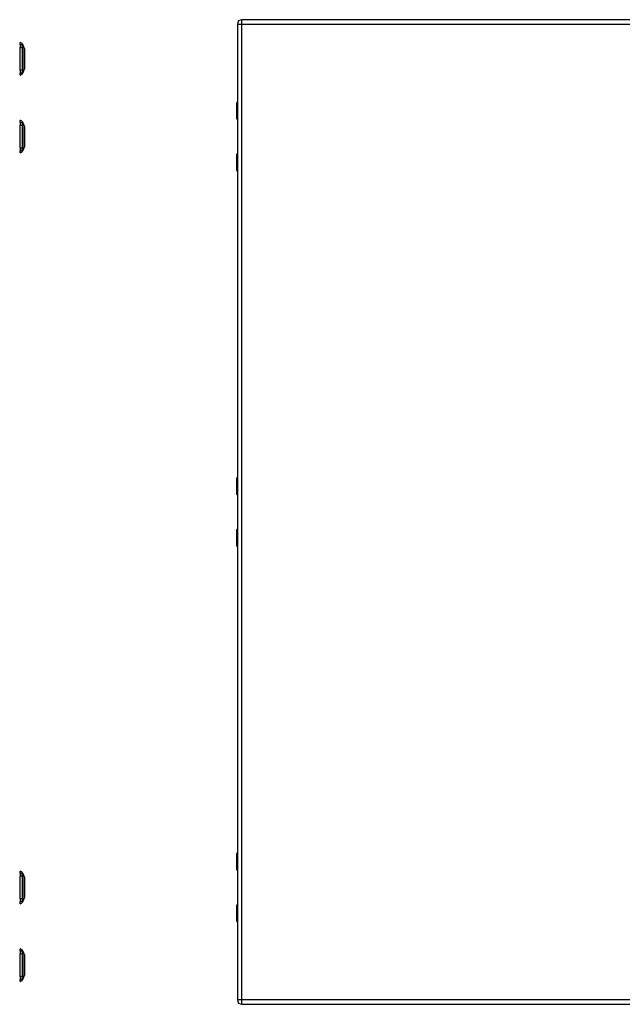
# Model space of a CAD drawing. Header units: inches. Extents: x 7 to 171, y 11 to 89.
# Tile 106 of 128: x 52 to 74, y 32 to 68. Entities that reach past the tile are written whole.
import ezdxf

# ---------------------------------------------------------------- set-up
doc = ezdxf.new("R2010")
doc.units = ezdxf.units.IN
doc.header["$MEASUREMENT"] = 0
doc.layers.add('Visible Edges(ANSI)', color=7, linetype='Continuous', lineweight=25)
doc.layers.add('Visible Tangent Edges(ANSI)', color=7, linetype='Continuous', lineweight=25)

msp = doc.modelspace()

# ---------------------------------------------------------------- linework, layer by layer
at = {"layer": 'Visible Edges(ANSI)'}
for p, q in [((96.09, 67.779), (60.494, 67.779)), ((60.333, 67.618), (60.333, 32.137)), ((52.433, 66.877), (52.433, 66.945)), ((52.433, 66.877), (52.433, 66.766)), ((52.433, 65.943), (52.433, 66.766)), ((52.52, 66.886), (52.588, 66.712)), ((52.593, 66.647), (52.593, 66.062)), ((52.433, 65.943), (52.433, 65.832)), ((52.588, 65.998), (52.52, 65.824)), ((52.433, 65.764), (52.433, 65.832)), ((60.313, 64.174), (60.313, 64.759)), ((52.433, 64.051), (52.433, 64.119)), ((60.333, 64.159), (60.329, 64.159)), ((52.433, 64.051), (52.433, 63.94)), ((52.433, 63.117), (52.433, 63.94)), ((52.52, 64.06), (52.588, 63.886)), ((52.593, 63.83), (52.593, 63.6)), ((52.593, 63.458), (52.593, 63.228)), ((52.433, 63.117), (52.433, 63.006)), ((52.588, 63.172), (52.52, 62.998)), ((52.433, 62.938), (52.433, 63.006)), ((60.313, 62.298), (60.313, 62.883)), ((60.329, 62.899), (60.333, 62.899)), ((60.313, 50.523), (60.313, 51.108)), ((60.333, 50.507), (60.329, 50.507)), ((60.313, 48.647), (60.313, 49.232)), ((60.329, 49.247), (60.333, 49.247)), ((60.313, 36.871), (60.313, 37.456)), ((52.433, 36.748), (52.433, 36.816)), ((52.433, 36.748), (52.433, 36.637)), ((52.433, 35.814), (52.433, 36.637)), ((52.52, 36.757), (52.588, 36.583)), ((52.593, 36.527), (52.593, 36.297)), ((60.333, 36.856), (60.329, 36.856)), ((52.433, 35.814), (52.433, 35.703)), ((52.588, 35.869), (52.52, 35.695)), ((52.593, 36.155), (52.593, 35.925)), ((52.433, 35.635), (52.433, 35.703)), ((60.313, 34.995), (60.313, 35.58)), ((60.329, 35.596), (60.333, 35.596)), ((52.433, 33.922), (52.433, 33.99)), ((52.433, 33.922), (52.433, 33.811)), ((52.433, 32.988), (52.433, 33.811)), ((52.52, 33.931), (52.588, 33.757)), ((52.593, 33.692), (52.593, 33.107)), ((52.433, 32.988), (52.433, 32.877)), ((52.588, 33.043), (52.52, 32.869)), ((52.433, 32.809), (52.433, 32.877)), ((60.494, 31.976), (96.09, 31.976))]:
    msp.add_line(p, q, dxfattribs=at)
at = {"layer": 'Visible Edges(ANSI)', "flags": 128}
for points in [[(52.588, 66), (52.588, 66), (52.588, 66.001), (52.588, 66.003), (52.588, 66.006), (52.588, 66.01), (52.588, 66.015), (52.588, 66.02), (52.588, 66.027), (52.588, 66.034), (52.588, 66.042), (52.588, 66.05), (52.588, 66.06), (52.588, 66.07), (52.588, 66.08), (52.588, 66.092), (52.588, 66.104), (52.588, 66.116), (52.588, 66.129), (52.588, 66.143), (52.588, 66.157), (52.588, 66.172), (52.588, 66.187), (52.588, 66.203), (52.588, 66.219), (52.588, 66.235), (52.588, 66.252), (52.588, 66.269), (52.588, 66.286), (52.588, 66.303), (52.588, 66.32), (52.588, 66.337), (52.588, 66.355), (52.588, 66.372), (52.588, 66.39), (52.588, 66.407), (52.588, 66.424), (52.588, 66.441), (52.588, 66.458), (52.588, 66.475), (52.588, 66.491), (52.588, 66.507), (52.588, 66.523), (52.588, 66.538), (52.588, 66.553), (52.588, 66.567), (52.588, 66.58), (52.588, 66.594), (52.588, 66.606), (52.588, 66.618), (52.588, 66.629), (52.588, 66.64), (52.588, 66.65), (52.588, 66.659), (52.588, 66.668), (52.588, 66.676), (52.588, 66.683), (52.588, 66.689), (52.588, 66.695), (52.588, 66.699), (52.588, 66.703), (52.588, 66.706), (52.588, 66.708), (52.588, 66.709), (52.588, 66.71)], [(52.588, 63.174), (52.588, 63.174), (52.588, 63.175), (52.588, 63.177), (52.588, 63.18), (52.588, 63.184), (52.588, 63.189), (52.588, 63.194), (52.588, 63.201), (52.588, 63.208), (52.588, 63.216), (52.588, 63.224), (52.588, 63.233), (52.588, 63.243), (52.588, 63.254), (52.588, 63.265), (52.588, 63.277), (52.588, 63.29), (52.588, 63.303), (52.588, 63.317), (52.588, 63.331), (52.588, 63.346), (52.588, 63.361), (52.588, 63.376), (52.588, 63.392), (52.588, 63.409), (52.588, 63.425), (52.588, 63.442), (52.588, 63.459), (52.588, 63.476), (52.588, 63.494), (52.588, 63.511), (52.588, 63.529), (52.588, 63.546), (52.588, 63.564), (52.588, 63.581), (52.588, 63.598), (52.588, 63.615), (52.588, 63.632), (52.588, 63.648), (52.588, 63.665), (52.588, 63.681), (52.588, 63.696), (52.588, 63.712), (52.588, 63.726), (52.588, 63.741), (52.588, 63.754), (52.588, 63.767), (52.588, 63.78), (52.588, 63.792), (52.588, 63.803), (52.588, 63.814), (52.588, 63.824), (52.588, 63.833), (52.588, 63.842), (52.588, 63.85), (52.588, 63.857), (52.588, 63.863), (52.588, 63.869), (52.588, 63.873), (52.588, 63.877), (52.588, 63.88), (52.588, 63.882), (52.588, 63.883), (52.588, 63.884)], [(52.588, 35.871), (52.588, 35.871), (52.588, 35.872), (52.588, 35.874), (52.588, 35.877), (52.588, 35.881), (52.588, 35.886), (52.588, 35.891), (52.588, 35.898), (52.588, 35.905), (52.588, 35.913), (52.588, 35.921), (52.588, 35.93), (52.588, 35.94), (52.588, 35.951), (52.588, 35.962), (52.588, 35.974), (52.588, 35.987), (52.588, 36), (52.588, 36.014), (52.588, 36.028), (52.588, 36.043), (52.588, 36.058), (52.588, 36.073), (52.588, 36.089), (52.588, 36.106), (52.588, 36.122), (52.588, 36.139), (52.588, 36.156), (52.588, 36.173), (52.588, 36.191), (52.588, 36.208), (52.588, 36.226), (52.588, 36.243), (52.588, 36.261), (52.588, 36.278), (52.588, 36.295), (52.588, 36.312), (52.588, 36.329), (52.588, 36.345), (52.588, 36.362), (52.588, 36.378), (52.588, 36.393), (52.588, 36.409), (52.588, 36.423), (52.588, 36.438), (52.588, 36.451), (52.588, 36.464), (52.588, 36.477), (52.588, 36.489), (52.588, 36.5), (52.588, 36.511), (52.588, 36.521), (52.588, 36.53), (52.588, 36.539), (52.588, 36.547), (52.588, 36.554), (52.588, 36.56), (52.588, 36.566), (52.588, 36.57), (52.588, 36.574), (52.588, 36.577), (52.588, 36.579), (52.588, 36.58), (52.588, 36.581)], [(52.588, 33.045), (52.588, 33.045), (52.588, 33.046), (52.588, 33.048), (52.588, 33.051), (52.588, 33.055), (52.588, 33.06), (52.588, 33.065), (52.588, 33.072), (52.588, 33.079), (52.588, 33.086), (52.588, 33.095), (52.588, 33.104), (52.588, 33.115), (52.588, 33.125), (52.588, 33.137), (52.588, 33.149), (52.588, 33.161), (52.588, 33.174), (52.588, 33.188), (52.588, 33.202), (52.588, 33.217), (52.588, 33.232), (52.588, 33.248), (52.588, 33.264), (52.588, 33.28), (52.588, 33.297), (52.588, 33.314), (52.588, 33.331), (52.588, 33.348), (52.588, 33.365), (52.588, 33.383), (52.588, 33.4), (52.588, 33.418), (52.588, 33.435), (52.588, 33.452), (52.588, 33.469), (52.588, 33.486), (52.588, 33.503), (52.588, 33.52), (52.588, 33.536), (52.588, 33.552), (52.588, 33.568), (52.588, 33.583), (52.588, 33.598), (52.588, 33.612), (52.588, 33.625), (52.588, 33.639), (52.588, 33.651), (52.588, 33.663), (52.588, 33.674), (52.588, 33.685), (52.588, 33.695), (52.588, 33.704), (52.588, 33.713), (52.588, 33.721), (52.588, 33.728), (52.588, 33.734), (52.588, 33.74), (52.588, 33.744), (52.588, 33.748), (52.588, 33.751), (52.588, 33.753), (52.588, 33.754), (52.588, 33.755)]]:
    msp.add_lwpolyline(points, dxfattribs=at)
at = {"layer": 'Visible Edges(ANSI)'}
for centre, radius, start, end in [((60.494, 67.618), 0.161, 90, 180), ((52.441, 66.886), 0.0394, 101.537, 126.8699), ((52.417, 66.828), 0.118, 29.7291, 82.0587), ((52.511, 66.882), 0.00984, 21.2505, 29.7291), ((52.583, 66.71), 0.00492, 0.2088, 21.2505), ((52.581, 66.647), 0.0118, 0, 53.3493), ((52.581, 66.062), 0.0118, 306.6507, 0), ((52.583, 66), 0.00492, 338.7495, 359.7912), ((52.441, 65.823), 0.0394, 233.1301, 258.463), ((52.417, 65.881), 0.118, 277.9413, 330.2709), ((52.511, 65.827), 0.00984, 330.2709, 338.7495), ((60.333, 64.759), 0.0197, 90.5386, 180), ((52.441, 64.06), 0.0394, 101.537, 126.8699), ((52.417, 64.002), 0.118, 29.7291, 82.0587), ((60.329, 64.174), 0.0157, 180, 270), ((52.511, 64.056), 0.00984, 21.2505, 29.7291), ((52.583, 63.884), 0.00492, 0.2088, 21.2505), ((52.581, 63.83), 0.0118, 0, 53.4634), ((52.581, 63.6), 0.0118, 305.8742, 0), ((52.581, 63.458), 0.0118, 0, 54.1258), ((52.581, 63.228), 0.0118, 306.5366, 0), ((52.583, 63.174), 0.00492, 338.7495, 359.7912), ((52.441, 62.997), 0.0394, 233.1301, 258.463), ((52.417, 63.055), 0.118, 277.9413, 330.2709), ((52.511, 63.001), 0.00984, 330.2709, 338.7495), ((60.329, 62.883), 0.0157, 90, 180), ((60.333, 62.298), 0.0197, 180, 269.4614), ((60.333, 51.108), 0.0197, 90.5386, 180), ((60.329, 50.523), 0.0157, 180, 270), ((60.329, 49.232), 0.0157, 90, 180), ((60.333, 48.647), 0.0197, 180, 269.4614), ((60.333, 37.456), 0.0197, 90.5386, 180), ((52.441, 36.757), 0.0394, 101.537, 126.8699), ((52.417, 36.699), 0.118, 29.7291, 82.0587), ((52.511, 36.753), 0.00984, 21.2505, 29.7291), ((52.583, 36.581), 0.00492, 0.2088, 21.2505), ((52.581, 36.527), 0.0118, 0, 53.4634), ((60.329, 36.871), 0.0157, 180, 270), ((52.581, 36.297), 0.0118, 305.8742, 0), ((52.581, 36.155), 0.0118, 0, 54.1258), ((52.581, 35.925), 0.0118, 306.5366, 0), ((52.583, 35.871), 0.00492, 338.7495, 359.7912), ((52.441, 35.694), 0.0394, 233.1301, 258.463), ((52.417, 35.752), 0.118, 277.9413, 330.2709), ((52.511, 35.698), 0.00984, 330.2709, 338.7495), ((60.329, 35.58), 0.0157, 90, 180), ((60.333, 34.995), 0.0197, 180, 269.4614), ((52.441, 33.931), 0.0394, 101.537, 126.8699), ((52.417, 33.873), 0.118, 29.7291, 82.0587), ((52.511, 33.927), 0.00984, 21.2505, 29.7291), ((52.583, 33.755), 0.00492, 0.2088, 21.2505), ((52.581, 33.692), 0.0118, 0, 53.3493), ((52.581, 33.107), 0.0118, 306.6507, 0), ((52.583, 33.045), 0.00492, 338.7495, 359.7912), ((52.441, 32.868), 0.0394, 233.1301, 258.463), ((52.417, 32.926), 0.118, 277.9413, 330.2709), ((52.511, 32.872), 0.00984, 330.2709, 338.7495), ((60.494, 32.137), 0.161, 180, 270)]:
    msp.add_arc(centre, radius, start, end, dxfattribs=at)
at = {"layer": 'Visible Tangent Edges(ANSI)'}
for p, q in [((60.494, 67.618), (60.494, 67.779)), ((60.333, 67.618), (60.494, 67.618)), ((60.494, 67.618), (96.09, 67.618)), ((60.494, 32.137), (60.494, 67.618)), ((52.52, 66.886), (52.588, 66.712)), ((52.52, 66.82), (52.52, 66.82)), ((52.52, 66.747), (52.52, 66.747)), ((52.52, 65.962), (52.52, 65.963)), ((52.52, 65.889), (52.52, 65.889)), ((60.333, 64.759), (60.313, 64.759)), ((60.313, 64.174), (60.333, 64.174)), ((52.52, 63.994), (52.52, 63.994)), ((52.52, 63.921), (52.52, 63.921)), ((52.52, 63.136), (52.52, 63.137)), ((52.52, 63.063), (52.52, 63.063)), ((60.333, 62.883), (60.313, 62.883)), ((60.313, 62.298), (60.333, 62.298)), ((60.333, 51.108), (60.313, 51.108)), ((60.313, 50.523), (60.333, 50.523)), ((60.333, 49.232), (60.313, 49.232)), ((60.313, 48.647), (60.333, 48.647)), ((60.333, 37.456), (60.313, 37.456)), ((52.52, 36.691), (52.52, 36.691)), ((52.52, 36.618), (52.52, 36.618)), ((60.313, 36.871), (60.333, 36.871)), ((52.52, 35.833), (52.52, 35.834)), ((52.52, 35.76), (52.52, 35.76)), ((60.333, 35.58), (60.313, 35.58)), ((60.313, 34.995), (60.333, 34.995)), ((52.52, 33.865), (52.52, 33.865)), ((52.52, 33.792), (52.52, 33.792)), ((52.52, 32.869), (52.588, 33.043)), ((52.52, 33.007), (52.52, 33.008)), ((52.52, 32.934), (52.52, 32.934)), ((60.494, 32.137), (60.333, 32.137)), ((60.494, 31.976), (60.494, 32.137)), ((96.09, 32.137), (60.494, 32.137))]:
    msp.add_line(p, q, dxfattribs=at)
at = {"layer": 'Visible Tangent Edges(ANSI)', "flags": 128}
for points in [[(52.519, 66.887), (52.519, 66.887), (52.519, 66.886), (52.519, 66.886), (52.519, 66.885), (52.519, 66.884), (52.519, 66.883), (52.519, 66.881), (52.519, 66.88), (52.519, 66.878), (52.519, 66.876), (52.519, 66.873), (52.519, 66.871), (52.519, 66.868), (52.519, 66.865), (52.519, 66.861), (52.519, 66.858), (52.519, 66.854), (52.519, 66.85), (52.519, 66.846), (52.519, 66.842), (52.519, 66.837), (52.519, 66.833), (52.519, 66.828), (52.519, 66.822)], [(52.519, 66.822), (52.519, 66.821), (52.519, 66.819), (52.519, 66.817), (52.519, 66.815), (52.519, 66.813), (52.519, 66.811), (52.519, 66.808), (52.519, 66.806), (52.519, 66.803), (52.519, 66.8), (52.519, 66.797), (52.519, 66.794), (52.519, 66.791), (52.519, 66.787), (52.519, 66.784), (52.519, 66.78), (52.519, 66.776), (52.519, 66.772), (52.519, 66.769), (52.519, 66.765), (52.519, 66.76), (52.519, 66.756), (52.519, 66.752), (52.519, 66.748)], [(52.519, 66.748), (52.519, 66.716), (52.519, 66.684), (52.519, 66.652), (52.519, 66.619), (52.519, 66.587), (52.519, 66.554), (52.519, 66.52), (52.519, 66.487), (52.519, 66.454), (52.519, 66.421), (52.519, 66.387), (52.519, 66.354), (52.519, 66.321), (52.519, 66.287), (52.519, 66.254), (52.519, 66.221), (52.519, 66.188), (52.519, 66.155), (52.519, 66.122), (52.519, 66.09), (52.519, 66.057), (52.519, 66.025), (52.519, 65.993), (52.519, 65.962)], [(52.52, 66.82), (52.52, 66.826), (52.52, 66.831), (52.52, 66.836), (52.52, 66.84), (52.52, 66.845), (52.52, 66.849), (52.52, 66.853), (52.52, 66.856), (52.52, 66.86), (52.52, 66.863), (52.52, 66.866), (52.52, 66.869), (52.52, 66.872), (52.52, 66.874), (52.52, 66.876), (52.52, 66.878), (52.52, 66.88), (52.52, 66.881), (52.52, 66.883), (52.52, 66.884), (52.52, 66.885), (52.52, 66.885), (52.52, 66.885), (52.52, 66.886)], [(52.52, 66.747), (52.52, 66.751), (52.52, 66.755), (52.52, 66.76), (52.52, 66.763), (52.52, 66.767), (52.52, 66.771), (52.52, 66.775), (52.52, 66.779), (52.52, 66.782), (52.52, 66.786), (52.52, 66.789), (52.52, 66.792), (52.52, 66.795), (52.52, 66.798), (52.52, 66.801), (52.52, 66.804), (52.52, 66.806), (52.52, 66.809), (52.52, 66.811), (52.52, 66.813), (52.52, 66.815), (52.52, 66.817), (52.52, 66.819), (52.52, 66.82)], [(52.52, 65.963), (52.52, 65.994), (52.52, 66.026), (52.52, 66.058), (52.52, 66.09), (52.52, 66.123), (52.52, 66.156), (52.52, 66.188), (52.52, 66.221), (52.52, 66.254), (52.52, 66.288), (52.52, 66.321), (52.52, 66.354), (52.52, 66.387), (52.52, 66.42), (52.52, 66.454), (52.52, 66.487), (52.52, 66.52), (52.52, 66.553), (52.52, 66.586), (52.52, 66.619), (52.52, 66.651), (52.52, 66.683), (52.52, 66.715), (52.52, 66.747)], [(52.588, 66.712), (52.588, 66.711), (52.588, 66.711), (52.588, 66.71), (52.588, 66.709), (52.588, 66.708), (52.588, 66.706), (52.588, 66.704), (52.588, 66.702), (52.588, 66.7), (52.588, 66.697), (52.588, 66.694), (52.588, 66.69), (52.588, 66.687), (52.588, 66.683), (52.588, 66.679), (52.588, 66.674), (52.588, 66.669), (52.588, 66.664), (52.588, 66.659), (52.588, 66.654), (52.588, 66.648), (52.588, 66.642), (52.588, 66.636), (52.588, 66.629)], [(52.588, 66.629), (52.588, 66.628), (52.588, 66.626), (52.588, 66.624), (52.588, 66.622), (52.588, 66.62), (52.588, 66.618), (52.588, 66.617), (52.588, 66.615), (52.588, 66.613), (52.588, 66.611), (52.588, 66.609), (52.588, 66.607), (52.588, 66.605), (52.588, 66.603), (52.588, 66.601), (52.588, 66.599), (52.588, 66.597), (52.588, 66.595), (52.588, 66.593), (52.588, 66.591), (52.588, 66.589), (52.588, 66.587), (52.588, 66.584), (52.588, 66.582)], [(52.588, 66.582), (52.588, 66.566), (52.588, 66.549), (52.588, 66.532), (52.588, 66.514), (52.588, 66.495), (52.588, 66.476), (52.588, 66.456), (52.588, 66.436), (52.588, 66.416), (52.588, 66.396), (52.588, 66.375), (52.588, 66.355), (52.588, 66.334), (52.588, 66.313), (52.588, 66.293), (52.588, 66.273), (52.588, 66.253), (52.588, 66.233), (52.588, 66.214), (52.588, 66.196), (52.588, 66.178), (52.588, 66.16), (52.588, 66.143), (52.588, 66.127)], [(52.519, 65.962), (52.519, 65.957), (52.519, 65.953), (52.519, 65.949), (52.519, 65.945), (52.519, 65.941), (52.519, 65.937), (52.519, 65.933), (52.519, 65.929), (52.519, 65.926), (52.519, 65.922), (52.519, 65.919), (52.519, 65.916), (52.519, 65.912), (52.519, 65.909), (52.519, 65.907), (52.519, 65.904), (52.519, 65.901), (52.519, 65.899), (52.519, 65.896), (52.519, 65.894), (52.519, 65.892), (52.519, 65.89), (52.519, 65.889), (52.519, 65.887)], [(52.519, 65.887), (52.519, 65.882), (52.519, 65.877), (52.519, 65.872), (52.519, 65.868), (52.519, 65.863), (52.519, 65.859), (52.519, 65.855), (52.519, 65.851), (52.519, 65.848), (52.519, 65.845), (52.519, 65.842), (52.519, 65.839), (52.519, 65.836), (52.519, 65.834), (52.519, 65.832), (52.519, 65.83), (52.519, 65.828), (52.519, 65.827), (52.519, 65.825), (52.519, 65.824), (52.519, 65.824), (52.519, 65.823), (52.519, 65.823), (52.519, 65.823)], [(52.52, 65.889), (52.52, 65.891), (52.52, 65.892), (52.52, 65.894), (52.52, 65.896), (52.52, 65.898), (52.52, 65.901), (52.52, 65.903), (52.52, 65.906), (52.52, 65.908), (52.52, 65.911), (52.52, 65.914), (52.52, 65.917), (52.52, 65.921), (52.52, 65.924), (52.52, 65.927), (52.52, 65.931), (52.52, 65.935), (52.52, 65.938), (52.52, 65.942), (52.52, 65.946), (52.52, 65.95), (52.52, 65.954), (52.52, 65.958), (52.52, 65.962)], [(52.52, 65.824), (52.52, 65.824), (52.52, 65.824), (52.52, 65.825), (52.52, 65.826), (52.52, 65.827), (52.52, 65.828), (52.52, 65.829), (52.52, 65.831), (52.52, 65.833), (52.52, 65.835), (52.52, 65.838), (52.52, 65.84), (52.52, 65.843), (52.52, 65.846), (52.52, 65.85), (52.52, 65.853), (52.52, 65.857), (52.52, 65.861), (52.52, 65.865), (52.52, 65.869), (52.52, 65.874), (52.52, 65.879), (52.52, 65.884), (52.52, 65.889)], [(52.588, 66.127), (52.588, 66.125), (52.588, 66.123), (52.588, 66.121), (52.588, 66.119), (52.588, 66.117), (52.588, 66.115), (52.588, 66.113), (52.588, 66.111), (52.588, 66.109), (52.588, 66.107), (52.588, 66.105), (52.588, 66.103), (52.588, 66.101), (52.588, 66.099), (52.588, 66.097), (52.588, 66.095), (52.588, 66.093), (52.588, 66.091), (52.588, 66.089), (52.588, 66.087), (52.588, 66.086), (52.588, 66.084), (52.588, 66.082), (52.588, 66.08)], [(52.588, 66.08), (52.588, 66.074), (52.588, 66.067), (52.588, 66.062), (52.588, 66.056), (52.588, 66.05), (52.588, 66.045), (52.588, 66.04), (52.588, 66.035), (52.588, 66.031), (52.588, 66.027), (52.588, 66.023), (52.588, 66.019), (52.588, 66.016), (52.588, 66.013), (52.588, 66.01), (52.588, 66.007), (52.588, 66.005), (52.588, 66.003), (52.588, 66.002), (52.588, 66), (52.588, 65.999), (52.588, 65.998), (52.588, 65.998), (52.588, 65.998)], [(60.333, 64.544), (60.331, 64.543), (60.329, 64.542), (60.328, 64.54), (60.327, 64.538), (60.326, 64.536), (60.325, 64.534), (60.324, 64.531), (60.323, 64.527), (60.323, 64.524), (60.322, 64.52), (60.322, 64.517), (60.322, 64.513), (60.322, 64.509), (60.322, 64.506), (60.323, 64.502), (60.323, 64.499), (60.324, 64.495), (60.325, 64.492), (60.326, 64.49), (60.327, 64.487), (60.328, 64.486), (60.33, 64.484), (60.331, 64.483), (60.333, 64.482)], [(60.333, 64.502), (60.333, 64.503), (60.332, 64.503), (60.332, 64.504), (60.332, 64.505), (60.332, 64.506), (60.332, 64.507), (60.331, 64.508), (60.331, 64.509), (60.331, 64.51), (60.331, 64.511), (60.331, 64.512), (60.331, 64.513), (60.331, 64.514), (60.331, 64.515), (60.331, 64.516), (60.331, 64.517), (60.331, 64.518), (60.332, 64.519), (60.332, 64.52), (60.332, 64.521), (60.332, 64.522), (60.332, 64.523), (60.333, 64.523), (60.333, 64.524)], [(52.519, 64.061), (52.519, 64.061), (52.519, 64.06), (52.519, 64.06), (52.519, 64.059), (52.519, 64.058), (52.519, 64.057), (52.519, 64.055), (52.519, 64.054), (52.519, 64.052), (52.519, 64.05), (52.519, 64.047), (52.519, 64.045), (52.519, 64.042), (52.519, 64.039), (52.519, 64.036), (52.519, 64.032), (52.519, 64.028), (52.519, 64.024), (52.519, 64.02), (52.519, 64.016), (52.519, 64.011), (52.519, 64.007), (52.519, 64.002), (52.519, 63.996)], [(52.519, 63.996), (52.519, 63.995), (52.519, 63.993), (52.519, 63.991), (52.519, 63.989), (52.519, 63.987), (52.519, 63.985), (52.519, 63.982), (52.519, 63.98), (52.519, 63.977), (52.519, 63.974), (52.519, 63.971), (52.519, 63.968), (52.519, 63.965), (52.519, 63.961), (52.519, 63.958), (52.519, 63.954), (52.519, 63.95), (52.519, 63.946), (52.519, 63.943), (52.519, 63.939), (52.519, 63.934), (52.519, 63.93), (52.519, 63.926), (52.519, 63.922)], [(52.519, 63.922), (52.519, 63.89), (52.519, 63.858), (52.519, 63.826), (52.519, 63.793), (52.519, 63.761), (52.519, 63.728), (52.519, 63.694), (52.519, 63.661), (52.519, 63.628), (52.519, 63.595), (52.519, 63.561), (52.519, 63.528), (52.519, 63.495), (52.519, 63.461), (52.519, 63.428), (52.519, 63.395), (52.519, 63.362), (52.519, 63.329), (52.519, 63.296), (52.519, 63.264), (52.519, 63.231), (52.519, 63.199), (52.519, 63.167), (52.519, 63.136)], [(52.52, 63.994), (52.52, 64), (52.52, 64.005), (52.52, 64.01), (52.52, 64.014), (52.52, 64.019), (52.52, 64.023), (52.52, 64.027), (52.52, 64.03), (52.52, 64.034), (52.52, 64.037), (52.52, 64.04), (52.52, 64.043), (52.52, 64.046), (52.52, 64.048), (52.52, 64.05), (52.52, 64.052), (52.52, 64.054), (52.52, 64.055), (52.52, 64.057), (52.52, 64.058), (52.52, 64.059), (52.52, 64.059), (52.52, 64.059), (52.52, 64.06)], [(52.52, 63.921), (52.52, 63.925), (52.52, 63.929), (52.52, 63.934), (52.52, 63.937), (52.52, 63.941), (52.52, 63.945), (52.52, 63.949), (52.52, 63.953), (52.52, 63.956), (52.52, 63.96), (52.52, 63.963), (52.52, 63.966), (52.52, 63.969), (52.52, 63.972), (52.52, 63.975), (52.52, 63.978), (52.52, 63.98), (52.52, 63.983), (52.52, 63.985), (52.52, 63.987), (52.52, 63.989), (52.52, 63.991), (52.52, 63.993), (52.52, 63.994)], [(52.52, 63.137), (52.52, 63.168), (52.52, 63.2), (52.52, 63.232), (52.52, 63.264), (52.52, 63.297), (52.52, 63.33), (52.52, 63.362), (52.52, 63.395), (52.52, 63.428), (52.52, 63.462), (52.52, 63.495), (52.52, 63.528), (52.52, 63.561), (52.52, 63.594), (52.52, 63.628), (52.52, 63.661), (52.52, 63.694), (52.52, 63.727), (52.52, 63.76), (52.52, 63.793), (52.52, 63.825), (52.52, 63.857), (52.52, 63.889), (52.52, 63.921)], [(52.588, 63.886), (52.588, 63.885), (52.588, 63.885), (52.588, 63.884), (52.588, 63.883), (52.588, 63.882), (52.588, 63.88), (52.588, 63.878), (52.588, 63.876), (52.588, 63.874), (52.588, 63.871), (52.588, 63.868), (52.588, 63.864), (52.588, 63.861), (52.588, 63.857), (52.588, 63.853), (52.588, 63.848), (52.588, 63.843), (52.588, 63.838), (52.588, 63.833), (52.588, 63.828), (52.588, 63.822), (52.588, 63.816), (52.588, 63.81), (52.588, 63.803)], [(52.588, 63.803), (52.588, 63.802), (52.588, 63.8), (52.588, 63.798), (52.588, 63.796), (52.588, 63.794), (52.588, 63.792), (52.588, 63.791), (52.588, 63.789), (52.588, 63.787), (52.588, 63.785), (52.588, 63.783), (52.588, 63.781), (52.588, 63.779), (52.588, 63.777), (52.588, 63.775), (52.588, 63.773), (52.588, 63.771), (52.588, 63.769), (52.588, 63.767), (52.588, 63.765), (52.588, 63.763), (52.588, 63.761), (52.588, 63.758), (52.588, 63.756)], [(52.588, 63.756), (52.588, 63.74), (52.588, 63.723), (52.588, 63.706), (52.588, 63.688), (52.588, 63.669), (52.588, 63.65), (52.588, 63.63), (52.588, 63.61), (52.588, 63.59), (52.588, 63.57), (52.588, 63.549), (52.588, 63.529), (52.588, 63.508), (52.588, 63.487), (52.588, 63.467), (52.588, 63.447), (52.588, 63.427), (52.588, 63.408), (52.588, 63.388), (52.588, 63.37), (52.588, 63.352), (52.588, 63.334), (52.588, 63.317), (52.588, 63.301)], [(52.519, 63.136), (52.519, 63.131), (52.519, 63.127), (52.519, 63.123), (52.519, 63.119), (52.519, 63.115), (52.519, 63.111), (52.519, 63.107), (52.519, 63.103), (52.519, 63.1), (52.519, 63.096), (52.519, 63.093), (52.519, 63.09), (52.519, 63.086), (52.519, 63.083), (52.519, 63.081), (52.519, 63.078), (52.519, 63.075), (52.519, 63.073), (52.519, 63.07), (52.519, 63.068), (52.519, 63.066), (52.519, 63.064), (52.519, 63.063), (52.519, 63.061)], [(52.519, 63.061), (52.519, 63.056), (52.519, 63.051), (52.519, 63.046), (52.519, 63.042), (52.519, 63.037), (52.519, 63.033), (52.519, 63.029), (52.519, 63.025), (52.519, 63.022), (52.519, 63.019), (52.519, 63.016), (52.519, 63.013), (52.519, 63.01), (52.519, 63.008), (52.519, 63.006), (52.519, 63.004), (52.519, 63.002), (52.519, 63.001), (52.519, 62.999), (52.519, 62.998), (52.519, 62.998), (52.519, 62.997), (52.519, 62.997), (52.519, 62.997)], [(52.52, 63.063), (52.52, 63.065), (52.52, 63.066), (52.52, 63.068), (52.52, 63.07), (52.52, 63.072), (52.52, 63.075), (52.52, 63.077), (52.52, 63.08), (52.52, 63.082), (52.52, 63.085), (52.52, 63.088), (52.52, 63.091), (52.52, 63.095), (52.52, 63.098), (52.52, 63.101), (52.52, 63.105), (52.52, 63.109), (52.52, 63.112), (52.52, 63.116), (52.52, 63.12), (52.52, 63.124), (52.52, 63.128), (52.52, 63.132), (52.52, 63.136)], [(52.52, 62.998), (52.52, 62.998), (52.52, 62.998), (52.52, 62.999), (52.52, 63), (52.52, 63.001), (52.52, 63.002), (52.52, 63.003), (52.52, 63.005), (52.52, 63.007), (52.52, 63.009), (52.52, 63.012), (52.52, 63.014), (52.52, 63.017), (52.52, 63.02), (52.52, 63.024), (52.52, 63.027), (52.52, 63.031), (52.52, 63.035), (52.52, 63.039), (52.52, 63.043), (52.52, 63.048), (52.52, 63.053), (52.52, 63.058), (52.52, 63.063)], [(52.588, 63.301), (52.588, 63.299), (52.588, 63.297), (52.588, 63.295), (52.588, 63.293), (52.588, 63.291), (52.588, 63.289), (52.588, 63.287), (52.588, 63.285), (52.588, 63.283), (52.588, 63.281), (52.588, 63.279), (52.588, 63.277), (52.588, 63.275), (52.588, 63.273), (52.588, 63.271), (52.588, 63.269), (52.588, 63.267), (52.588, 63.265), (52.588, 63.263), (52.588, 63.261), (52.588, 63.26), (52.588, 63.258), (52.588, 63.256), (52.588, 63.254)], [(52.588, 63.254), (52.588, 63.248), (52.588, 63.241), (52.588, 63.236), (52.588, 63.23), (52.588, 63.224), (52.588, 63.219), (52.588, 63.214), (52.588, 63.209), (52.588, 63.205), (52.588, 63.201), (52.588, 63.197), (52.588, 63.193), (52.588, 63.19), (52.588, 63.187), (52.588, 63.184), (52.588, 63.181), (52.588, 63.179), (52.588, 63.177), (52.588, 63.176), (52.588, 63.174), (52.588, 63.173), (52.588, 63.172), (52.588, 63.172), (52.588, 63.172)], [(60.333, 62.575), (60.331, 62.575), (60.33, 62.573), (60.328, 62.572), (60.327, 62.57), (60.326, 62.568), (60.325, 62.565), (60.324, 62.562), (60.323, 62.559), (60.323, 62.556), (60.322, 62.552), (60.322, 62.548), (60.322, 62.545), (60.322, 62.541), (60.322, 62.537), (60.323, 62.533), (60.323, 62.53), (60.324, 62.527), (60.325, 62.524), (60.326, 62.521), (60.327, 62.519), (60.328, 62.517), (60.329, 62.516), (60.331, 62.514), (60.333, 62.514)], [(60.333, 62.533), (60.333, 62.534), (60.332, 62.535), (60.332, 62.536), (60.332, 62.537), (60.332, 62.538), (60.332, 62.539), (60.331, 62.54), (60.331, 62.541), (60.331, 62.542), (60.331, 62.542), (60.331, 62.543), (60.331, 62.544), (60.331, 62.545), (60.331, 62.546), (60.331, 62.547), (60.331, 62.548), (60.331, 62.549), (60.332, 62.55), (60.332, 62.551), (60.332, 62.552), (60.332, 62.553), (60.332, 62.554), (60.333, 62.555), (60.333, 62.556)], [(60.333, 50.892), (60.331, 50.892), (60.329, 50.89), (60.328, 50.889), (60.327, 50.887), (60.326, 50.885), (60.325, 50.882), (60.324, 50.879), (60.323, 50.876), (60.323, 50.873), (60.322, 50.869), (60.322, 50.865), (60.322, 50.861), (60.322, 50.858), (60.322, 50.854), (60.323, 50.85), (60.323, 50.847), (60.324, 50.844), (60.325, 50.841), (60.326, 50.838), (60.327, 50.836), (60.328, 50.834), (60.33, 50.833), (60.331, 50.831), (60.333, 50.831)], [(60.333, 50.85), (60.333, 50.851), (60.332, 50.852), (60.332, 50.853), (60.332, 50.854), (60.332, 50.855), (60.332, 50.856), (60.331, 50.857), (60.331, 50.858), (60.331, 50.859), (60.331, 50.86), (60.331, 50.86), (60.331, 50.861), (60.331, 50.862), (60.331, 50.863), (60.331, 50.864), (60.331, 50.865), (60.331, 50.866), (60.332, 50.867), (60.332, 50.868), (60.332, 50.869), (60.332, 50.87), (60.332, 50.871), (60.333, 50.872), (60.333, 50.873)], [(60.333, 48.924), (60.331, 48.923), (60.33, 48.922), (60.328, 48.92), (60.327, 48.918), (60.326, 48.916), (60.325, 48.914), (60.324, 48.911), (60.323, 48.907), (60.323, 48.904), (60.322, 48.9), (60.322, 48.897), (60.322, 48.893), (60.322, 48.889), (60.322, 48.886), (60.323, 48.882), (60.323, 48.879), (60.324, 48.875), (60.325, 48.872), (60.326, 48.87), (60.327, 48.868), (60.328, 48.866), (60.329, 48.864), (60.331, 48.863), (60.333, 48.862)], [(60.333, 48.882), (60.333, 48.883), (60.332, 48.883), (60.332, 48.884), (60.332, 48.885), (60.332, 48.886), (60.332, 48.887), (60.331, 48.888), (60.331, 48.889), (60.331, 48.89), (60.331, 48.891), (60.331, 48.892), (60.331, 48.893), (60.331, 48.894), (60.331, 48.895), (60.331, 48.896), (60.331, 48.897), (60.331, 48.898), (60.332, 48.899), (60.332, 48.9), (60.332, 48.901), (60.332, 48.902), (60.332, 48.903), (60.333, 48.903), (60.333, 48.904)], [(60.333, 37.241), (60.331, 37.24), (60.329, 37.239), (60.328, 37.237), (60.327, 37.235), (60.326, 37.233), (60.325, 37.231), (60.324, 37.228), (60.323, 37.224), (60.323, 37.221), (60.322, 37.217), (60.322, 37.214), (60.322, 37.21), (60.322, 37.206), (60.322, 37.203), (60.323, 37.199), (60.323, 37.196), (60.324, 37.192), (60.325, 37.189), (60.326, 37.187), (60.327, 37.184), (60.328, 37.183), (60.33, 37.181), (60.331, 37.18), (60.333, 37.179)], [(60.333, 37.199), (60.333, 37.2), (60.332, 37.2), (60.332, 37.201), (60.332, 37.202), (60.332, 37.203), (60.332, 37.204), (60.331, 37.205), (60.331, 37.206), (60.331, 37.207), (60.331, 37.208), (60.331, 37.209), (60.331, 37.21), (60.331, 37.211), (60.331, 37.212), (60.331, 37.213), (60.331, 37.214), (60.331, 37.215), (60.332, 37.216), (60.332, 37.217), (60.332, 37.218), (60.332, 37.219), (60.332, 37.22), (60.333, 37.22), (60.333, 37.221)], [(52.519, 36.758), (52.519, 36.758), (52.519, 36.757), (52.519, 36.757), (52.519, 36.756), (52.519, 36.755), (52.519, 36.754), (52.519, 36.752), (52.519, 36.751), (52.519, 36.749), (52.519, 36.747), (52.519, 36.744), (52.519, 36.742), (52.519, 36.739), (52.519, 36.736), (52.519, 36.733), (52.519, 36.729), (52.519, 36.725), (52.519, 36.721), (52.519, 36.717), (52.519, 36.713), (52.519, 36.708), (52.519, 36.704), (52.519, 36.699), (52.519, 36.693)], [(52.519, 36.693), (52.519, 36.692), (52.519, 36.69), (52.519, 36.688), (52.519, 36.686), (52.519, 36.684), (52.519, 36.682), (52.519, 36.679), (52.519, 36.677), (52.519, 36.674), (52.519, 36.671), (52.519, 36.668), (52.519, 36.665), (52.519, 36.662), (52.519, 36.658), (52.519, 36.655), (52.519, 36.651), (52.519, 36.647), (52.519, 36.643), (52.519, 36.64), (52.519, 36.636), (52.519, 36.631), (52.519, 36.627), (52.519, 36.623), (52.519, 36.619)], [(52.519, 36.619), (52.519, 36.587), (52.519, 36.555), (52.519, 36.523), (52.519, 36.49), (52.519, 36.458), (52.519, 36.425), (52.519, 36.391), (52.519, 36.358), (52.519, 36.325), (52.519, 36.292), (52.519, 36.258), (52.519, 36.225), (52.519, 36.192), (52.519, 36.158), (52.519, 36.125), (52.519, 36.092), (52.519, 36.059), (52.519, 36.026), (52.519, 35.993), (52.519, 35.961), (52.519, 35.928), (52.519, 35.896), (52.519, 35.864), (52.519, 35.833)], [(52.52, 36.691), (52.52, 36.697), (52.52, 36.702), (52.52, 36.707), (52.52, 36.711), (52.52, 36.716), (52.52, 36.72), (52.52, 36.724), (52.52, 36.727), (52.52, 36.731), (52.52, 36.734), (52.52, 36.737), (52.52, 36.74), (52.52, 36.743), (52.52, 36.745), (52.52, 36.747), (52.52, 36.749), (52.52, 36.751), (52.52, 36.752), (52.52, 36.754), (52.52, 36.755), (52.52, 36.756), (52.52, 36.756), (52.52, 36.756), (52.52, 36.757)], [(52.52, 36.618), (52.52, 36.622), (52.52, 36.626), (52.52, 36.631), (52.52, 36.634), (52.52, 36.638), (52.52, 36.642), (52.52, 36.646), (52.52, 36.65), (52.52, 36.653), (52.52, 36.657), (52.52, 36.66), (52.52, 36.663), (52.52, 36.666), (52.52, 36.669), (52.52, 36.672), (52.52, 36.675), (52.52, 36.677), (52.52, 36.68), (52.52, 36.682), (52.52, 36.684), (52.52, 36.686), (52.52, 36.688), (52.52, 36.69), (52.52, 36.691)], [(52.52, 35.834), (52.52, 35.865), (52.52, 35.897), (52.52, 35.929), (52.52, 35.961), (52.52, 35.994), (52.52, 36.027), (52.52, 36.059), (52.52, 36.092), (52.52, 36.125), (52.52, 36.159), (52.52, 36.192), (52.52, 36.225), (52.52, 36.258), (52.52, 36.291), (52.52, 36.325), (52.52, 36.358), (52.52, 36.391), (52.52, 36.424), (52.52, 36.457), (52.52, 36.49), (52.52, 36.522), (52.52, 36.554), (52.52, 36.586), (52.52, 36.618)], [(52.588, 36.583), (52.588, 36.582), (52.588, 36.582), (52.588, 36.581), (52.588, 36.58), (52.588, 36.579), (52.588, 36.577), (52.588, 36.575), (52.588, 36.573), (52.588, 36.571), (52.588, 36.568), (52.588, 36.565), (52.588, 36.561), (52.588, 36.558), (52.588, 36.554), (52.588, 36.55), (52.588, 36.545), (52.588, 36.54), (52.588, 36.535), (52.588, 36.53), (52.588, 36.525), (52.588, 36.519), (52.588, 36.513), (52.588, 36.507), (52.588, 36.5)], [(52.588, 36.5), (52.588, 36.499), (52.588, 36.497), (52.588, 36.495), (52.588, 36.493), (52.588, 36.491), (52.588, 36.489), (52.588, 36.488), (52.588, 36.486), (52.588, 36.484), (52.588, 36.482), (52.588, 36.48), (52.588, 36.478), (52.588, 36.476), (52.588, 36.474), (52.588, 36.472), (52.588, 36.47), (52.588, 36.468), (52.588, 36.466), (52.588, 36.464), (52.588, 36.462), (52.588, 36.46), (52.588, 36.458), (52.588, 36.455), (52.588, 36.453)], [(52.588, 36.453), (52.588, 36.437), (52.588, 36.42), (52.588, 36.403), (52.588, 36.385), (52.588, 36.366), (52.588, 36.347), (52.588, 36.327), (52.588, 36.307), (52.588, 36.287), (52.588, 36.267), (52.588, 36.246), (52.588, 36.226), (52.588, 36.205), (52.588, 36.184), (52.588, 36.164), (52.588, 36.144), (52.588, 36.124), (52.588, 36.105), (52.588, 36.085), (52.588, 36.067), (52.588, 36.049), (52.588, 36.031), (52.588, 36.014), (52.588, 35.998)], [(52.519, 35.833), (52.519, 35.828), (52.519, 35.824), (52.519, 35.82), (52.519, 35.816), (52.519, 35.812), (52.519, 35.808), (52.519, 35.804), (52.519, 35.8), (52.519, 35.797), (52.519, 35.793), (52.519, 35.79), (52.519, 35.787), (52.519, 35.783), (52.519, 35.78), (52.519, 35.778), (52.519, 35.775), (52.519, 35.772), (52.519, 35.77), (52.519, 35.767), (52.519, 35.765), (52.519, 35.763), (52.519, 35.761), (52.519, 35.76), (52.519, 35.758)], [(52.52, 35.76), (52.52, 35.762), (52.52, 35.763), (52.52, 35.765), (52.52, 35.767), (52.52, 35.769), (52.52, 35.772), (52.52, 35.774), (52.52, 35.777), (52.52, 35.779), (52.52, 35.782), (52.52, 35.785), (52.52, 35.788), (52.52, 35.792), (52.52, 35.795), (52.52, 35.798), (52.52, 35.802), (52.52, 35.806), (52.52, 35.809), (52.52, 35.813), (52.52, 35.817), (52.52, 35.821), (52.52, 35.825), (52.52, 35.829), (52.52, 35.833)], [(52.588, 35.998), (52.588, 35.996), (52.588, 35.994), (52.588, 35.992), (52.588, 35.99), (52.588, 35.988), (52.588, 35.986), (52.588, 35.984), (52.588, 35.982), (52.588, 35.98), (52.588, 35.978), (52.588, 35.976), (52.588, 35.974), (52.588, 35.972), (52.588, 35.97), (52.588, 35.968), (52.588, 35.966), (52.588, 35.964), (52.588, 35.962), (52.588, 35.96), (52.588, 35.958), (52.588, 35.957), (52.588, 35.955), (52.588, 35.953), (52.588, 35.951)], [(52.588, 35.951), (52.588, 35.945), (52.588, 35.938), (52.588, 35.933), (52.588, 35.927), (52.588, 35.921), (52.588, 35.916), (52.588, 35.911), (52.588, 35.906), (52.588, 35.902), (52.588, 35.898), (52.588, 35.894), (52.588, 35.89), (52.588, 35.887), (52.588, 35.884), (52.588, 35.881), (52.588, 35.878), (52.588, 35.876), (52.588, 35.874), (52.588, 35.873), (52.588, 35.871), (52.588, 35.87), (52.588, 35.869), (52.588, 35.869), (52.588, 35.869)], [(52.519, 35.758), (52.519, 35.753), (52.519, 35.748), (52.519, 35.743), (52.519, 35.739), (52.519, 35.734), (52.519, 35.73), (52.519, 35.726), (52.519, 35.722), (52.519, 35.719), (52.519, 35.716), (52.519, 35.713), (52.519, 35.71), (52.519, 35.707), (52.519, 35.705), (52.519, 35.703), (52.519, 35.701), (52.519, 35.699), (52.519, 35.698), (52.519, 35.696), (52.519, 35.695), (52.519, 35.695), (52.519, 35.694), (52.519, 35.694), (52.519, 35.694)], [(52.52, 35.695), (52.52, 35.695), (52.52, 35.695), (52.52, 35.696), (52.52, 35.697), (52.52, 35.698), (52.52, 35.699), (52.52, 35.7), (52.52, 35.702), (52.52, 35.704), (52.52, 35.706), (52.52, 35.709), (52.52, 35.711), (52.52, 35.714), (52.52, 35.717), (52.52, 35.721), (52.52, 35.724), (52.52, 35.728), (52.52, 35.732), (52.52, 35.736), (52.52, 35.74), (52.52, 35.745), (52.52, 35.75), (52.52, 35.755), (52.52, 35.76)], [(60.333, 35.272), (60.331, 35.272), (60.33, 35.27), (60.328, 35.269), (60.327, 35.267), (60.326, 35.265), (60.325, 35.262), (60.324, 35.259), (60.323, 35.256), (60.323, 35.253), (60.322, 35.249), (60.322, 35.245), (60.322, 35.242), (60.322, 35.238), (60.322, 35.234), (60.323, 35.23), (60.323, 35.227), (60.324, 35.224), (60.325, 35.221), (60.326, 35.218), (60.327, 35.216), (60.328, 35.214), (60.329, 35.213), (60.331, 35.211), (60.333, 35.211)], [(60.333, 35.23), (60.333, 35.231), (60.332, 35.232), (60.332, 35.233), (60.332, 35.234), (60.332, 35.235), (60.332, 35.236), (60.331, 35.237), (60.331, 35.238), (60.331, 35.239), (60.331, 35.239), (60.331, 35.24), (60.331, 35.241), (60.331, 35.242), (60.331, 35.243), (60.331, 35.244), (60.331, 35.245), (60.331, 35.246), (60.332, 35.247), (60.332, 35.248), (60.332, 35.249), (60.332, 35.25), (60.332, 35.251), (60.333, 35.252), (60.333, 35.253)], [(52.519, 33.932), (52.519, 33.932), (52.519, 33.931), (52.519, 33.931), (52.519, 33.93), (52.519, 33.929), (52.519, 33.928), (52.519, 33.926), (52.519, 33.925), (52.519, 33.923), (52.519, 33.921), (52.519, 33.918), (52.519, 33.916), (52.519, 33.913), (52.519, 33.91), (52.519, 33.907), (52.519, 33.903), (52.519, 33.899), (52.519, 33.895), (52.519, 33.891), (52.519, 33.887), (52.519, 33.882), (52.519, 33.878), (52.519, 33.873), (52.519, 33.867)], [(52.519, 33.867), (52.519, 33.866), (52.519, 33.864), (52.519, 33.862), (52.519, 33.86), (52.519, 33.858), (52.519, 33.856), (52.519, 33.853), (52.519, 33.851), (52.519, 33.848), (52.519, 33.845), (52.519, 33.842), (52.519, 33.839), (52.519, 33.836), (52.519, 33.832), (52.519, 33.829), (52.519, 33.825), (52.519, 33.821), (52.519, 33.817), (52.519, 33.814), (52.519, 33.81), (52.519, 33.805), (52.519, 33.801), (52.519, 33.797), (52.519, 33.793)], [(52.519, 33.793), (52.519, 33.761), (52.519, 33.729), (52.519, 33.697), (52.519, 33.664), (52.519, 33.632), (52.519, 33.599), (52.519, 33.565), (52.519, 33.532), (52.519, 33.499), (52.519, 33.466), (52.519, 33.432), (52.519, 33.399), (52.519, 33.366), (52.519, 33.332), (52.519, 33.299), (52.519, 33.266), (52.519, 33.233), (52.519, 33.2), (52.519, 33.167), (52.519, 33.135), (52.519, 33.102), (52.519, 33.07), (52.519, 33.038), (52.519, 33.007)], [(52.52, 33.865), (52.52, 33.871), (52.52, 33.876), (52.52, 33.881), (52.52, 33.885), (52.52, 33.89), (52.52, 33.894), (52.52, 33.898), (52.52, 33.901), (52.52, 33.905), (52.52, 33.908), (52.52, 33.911), (52.52, 33.914), (52.52, 33.917), (52.52, 33.919), (52.52, 33.921), (52.52, 33.923), (52.52, 33.925), (52.52, 33.926), (52.52, 33.928), (52.52, 33.929), (52.52, 33.93), (52.52, 33.93), (52.52, 33.93), (52.52, 33.931)], [(52.52, 33.792), (52.52, 33.796), (52.52, 33.8), (52.52, 33.805), (52.52, 33.808), (52.52, 33.812), (52.52, 33.816), (52.52, 33.82), (52.52, 33.824), (52.52, 33.827), (52.52, 33.831), (52.52, 33.834), (52.52, 33.837), (52.52, 33.84), (52.52, 33.843), (52.52, 33.846), (52.52, 33.849), (52.52, 33.851), (52.52, 33.854), (52.52, 33.856), (52.52, 33.858), (52.52, 33.86), (52.52, 33.862), (52.52, 33.864), (52.52, 33.865)], [(52.52, 33.008), (52.52, 33.039), (52.52, 33.071), (52.52, 33.103), (52.52, 33.135), (52.52, 33.168), (52.52, 33.201), (52.52, 33.233), (52.52, 33.266), (52.52, 33.299), (52.52, 33.333), (52.52, 33.366), (52.52, 33.399), (52.52, 33.432), (52.52, 33.465), (52.52, 33.499), (52.52, 33.532), (52.52, 33.565), (52.52, 33.598), (52.52, 33.631), (52.52, 33.664), (52.52, 33.696), (52.52, 33.728), (52.52, 33.76), (52.52, 33.792)], [(52.588, 33.757), (52.588, 33.756), (52.588, 33.756), (52.588, 33.755), (52.588, 33.754), (52.588, 33.753), (52.588, 33.751), (52.588, 33.749), (52.588, 33.747), (52.588, 33.745), (52.588, 33.742), (52.588, 33.739), (52.588, 33.735), (52.588, 33.732), (52.588, 33.728), (52.588, 33.724), (52.588, 33.719), (52.588, 33.714), (52.588, 33.709), (52.588, 33.704), (52.588, 33.699), (52.588, 33.693), (52.588, 33.687), (52.588, 33.681), (52.588, 33.674)], [(52.588, 33.674), (52.588, 33.673), (52.588, 33.671), (52.588, 33.669), (52.588, 33.667), (52.588, 33.665), (52.588, 33.663), (52.588, 33.662), (52.588, 33.66), (52.588, 33.658), (52.588, 33.656), (52.588, 33.654), (52.588, 33.652), (52.588, 33.65), (52.588, 33.648), (52.588, 33.646), (52.588, 33.644), (52.588, 33.642), (52.588, 33.64), (52.588, 33.638), (52.588, 33.636), (52.588, 33.634), (52.588, 33.632), (52.588, 33.629), (52.588, 33.627)], [(52.588, 33.627), (52.588, 33.611), (52.588, 33.594), (52.588, 33.577), (52.588, 33.559), (52.588, 33.54), (52.588, 33.521), (52.588, 33.501), (52.588, 33.481), (52.588, 33.461), (52.588, 33.441), (52.588, 33.42), (52.588, 33.4), (52.588, 33.379), (52.588, 33.359), (52.588, 33.338), (52.588, 33.318), (52.588, 33.298), (52.588, 33.279), (52.588, 33.259), (52.588, 33.241), (52.588, 33.223), (52.588, 33.205), (52.588, 33.188), (52.588, 33.172)], [(52.519, 33.007), (52.519, 33.002), (52.519, 32.998), (52.519, 32.994), (52.519, 32.99), (52.519, 32.986), (52.519, 32.982), (52.519, 32.978), (52.519, 32.974), (52.519, 32.971), (52.519, 32.967), (52.519, 32.964), (52.519, 32.961), (52.519, 32.957), (52.519, 32.954), (52.519, 32.952), (52.519, 32.949), (52.519, 32.946), (52.519, 32.944), (52.519, 32.941), (52.519, 32.939), (52.519, 32.937), (52.519, 32.935), (52.519, 32.934), (52.519, 32.932)], [(52.52, 32.934), (52.52, 32.936), (52.52, 32.937), (52.52, 32.939), (52.52, 32.941), (52.52, 32.943), (52.52, 32.946), (52.52, 32.948), (52.52, 32.951), (52.52, 32.953), (52.52, 32.956), (52.52, 32.959), (52.52, 32.962), (52.52, 32.966), (52.52, 32.969), (52.52, 32.972), (52.52, 32.976), (52.52, 32.98), (52.52, 32.983), (52.52, 32.987), (52.52, 32.991), (52.52, 32.995), (52.52, 32.999), (52.52, 33.003), (52.52, 33.007)], [(52.588, 33.172), (52.588, 33.17), (52.588, 33.168), (52.588, 33.166), (52.588, 33.164), (52.588, 33.162), (52.588, 33.16), (52.588, 33.158), (52.588, 33.156), (52.588, 33.154), (52.588, 33.152), (52.588, 33.15), (52.588, 33.148), (52.588, 33.146), (52.588, 33.144), (52.588, 33.142), (52.588, 33.14), (52.588, 33.138), (52.588, 33.136), (52.588, 33.134), (52.588, 33.132), (52.588, 33.131), (52.588, 33.129), (52.588, 33.127), (52.588, 33.125)], [(52.588, 33.125), (52.588, 33.119), (52.588, 33.112), (52.588, 33.106), (52.588, 33.101), (52.588, 33.095), (52.588, 33.09), (52.588, 33.085), (52.588, 33.08), (52.588, 33.076), (52.588, 33.072), (52.588, 33.068), (52.588, 33.064), (52.588, 33.061), (52.588, 33.058), (52.588, 33.055), (52.588, 33.052), (52.588, 33.05), (52.588, 33.048), (52.588, 33.047), (52.588, 33.045), (52.588, 33.044), (52.588, 33.043), (52.588, 33.043), (52.588, 33.043)], [(52.519, 32.932), (52.519, 32.927), (52.519, 32.922), (52.519, 32.917), (52.519, 32.913), (52.519, 32.908), (52.519, 32.904), (52.519, 32.9), (52.519, 32.896), (52.519, 32.893), (52.519, 32.89), (52.519, 32.887), (52.519, 32.884), (52.519, 32.881), (52.519, 32.879), (52.519, 32.877), (52.519, 32.875), (52.519, 32.873), (52.519, 32.872), (52.519, 32.87), (52.519, 32.869), (52.519, 32.869), (52.519, 32.868), (52.519, 32.868), (52.519, 32.868)], [(52.52, 32.869), (52.52, 32.869), (52.52, 32.869), (52.52, 32.87), (52.52, 32.871), (52.52, 32.872), (52.52, 32.873), (52.52, 32.874), (52.52, 32.876), (52.52, 32.878), (52.52, 32.88), (52.52, 32.883), (52.52, 32.885), (52.52, 32.888), (52.52, 32.891), (52.52, 32.895), (52.52, 32.898), (52.52, 32.902), (52.52, 32.906), (52.52, 32.91), (52.52, 32.914), (52.52, 32.919), (52.52, 32.924), (52.52, 32.929), (52.52, 32.934)]]:
    msp.add_lwpolyline(points, dxfattribs=at)
at = {"layer": 'Visible Tangent Edges(ANSI)'}
for centre, start, end in [((52.583, 66.71), 0.2088, 21.2505), ((52.583, 33.045), 338.7495, 359.7912)]:
    msp.add_arc(centre, 0.00492, start, end, dxfattribs=at)
for centre, major_axis, ratio, start_param, end_param in [((52.417, 66.766), (0.118, 0), 0.946806, 0.522838, 1.432195), ((52.417, 66.729), (0.118, 0), 0.321806, 0.522838, 1.432195), ((52.511, 66.818), (0.00984, -0.00009), 0.948405, 0.290838, 0.531485), ((52.511, 66.746), (0.00984, 0.00003), 0.317047, 0.281217, 0.521863), ((52.581, 66.647), (0.0118, 0), 0.97182, 0, 0.931061), ((52.417, 65.981), (0.118, 0), 0.321806, 4.850991, 5.760348), ((52.417, 65.943), (-0.118, 0), 0.946806, 1.709398, 2.618755), ((52.511, 65.963), (0.00984, -0.00003), 0.317047, 5.761322, 6.001968), ((52.511, 65.892), (0.00984, 0.00009), 0.948405, 5.751701, 5.992347), ((52.581, 66.062), (0.0118, 0), 0.97182, 5.352125, 6.283185), ((52.417, 63.94), (0.118, 0), 0.946806, 0.522838, 1.432195), ((52.417, 63.903), (-0.118, 0), 0.321806, 3.66443, 4.573787), ((52.511, 63.992), (0.00984, -0.00009), 0.948405, 0.290838, 0.531485), ((52.511, 63.92), (0.00984, 0.00003), 0.317047, 0.281217, 0.521863), ((52.581, 63.6), (0.0118, 0), 0.235725, 0, 0.943868), ((52.581, 63.458), (0.0118, 0), 0.235725, 5.339318, 6.283185), ((52.417, 63.155), (0.118, 0), 0.321806, 4.850991, 5.760348), ((52.417, 63.117), (0.118, 0), 0.946806, 4.850991, 5.760348), ((52.511, 63.137), (0.00984, -0.00003), 0.317047, 5.761322, 6.001968), ((52.511, 63.066), (0.00984, 0.00009), 0.948405, 5.751701, 5.992347), ((52.417, 36.637), (0.118, 0), 0.946806, 0.522838, 1.432195), ((52.417, 36.6), (-0.118, 0), 0.321806, 3.66443, 4.573787), ((52.511, 36.689), (0.00984, -0.00009), 0.948405, 0.290838, 0.531485), ((52.511, 36.617), (0.00984, 0.00003), 0.317047, 0.281217, 0.521863), ((52.581, 36.297), (0.0118, 0), 0.235725, 0, 0.943868), ((52.417, 35.852), (0.118, 0), 0.321806, 4.850991, 5.760348), ((52.511, 35.834), (0.00984, -0.00003), 0.317047, 5.761322, 6.001968), ((52.581, 36.155), (0.0118, 0), 0.235725, 5.339318, 6.283185), ((52.417, 35.814), (0.118, 0), 0.946806, 4.850991, 5.760348), ((52.511, 35.763), (0.00984, 0.00009), 0.948405, 5.751701, 5.992347), ((52.417, 33.811), (0.118, 0), 0.946806, 0.522838, 1.432195), ((52.417, 33.774), (0.118, 0), 0.321806, 0.522838, 1.432195), ((52.511, 33.863), (0.00984, -0.00009), 0.948405, 0.290838, 0.531485), ((52.511, 33.791), (0.00984, 0.00003), 0.317047, 0.281217, 0.521863), ((52.581, 33.692), (0.0118, 0), 0.97182, 0, 0.931061), ((52.417, 33.026), (0.118, 0), 0.321806, 4.850991, 5.760348), ((52.511, 33.008), (0.00984, -0.00003), 0.317047, 5.761322, 6.001968), ((52.581, 33.107), (0.0118, 0), 0.97182, 5.352125, 6.283185), ((52.417, 32.988), (0.118, 0), 0.946806, 4.850991, 5.760348), ((52.511, 32.937), (0.00984, 0.00009), 0.948405, 5.751701, 5.992347)]:
    msp.add_ellipse(centre, major_axis=major_axis, ratio=ratio, start_param=start_param, end_param=end_param, dxfattribs=at)

doc.saveas('drawing.dxf')
